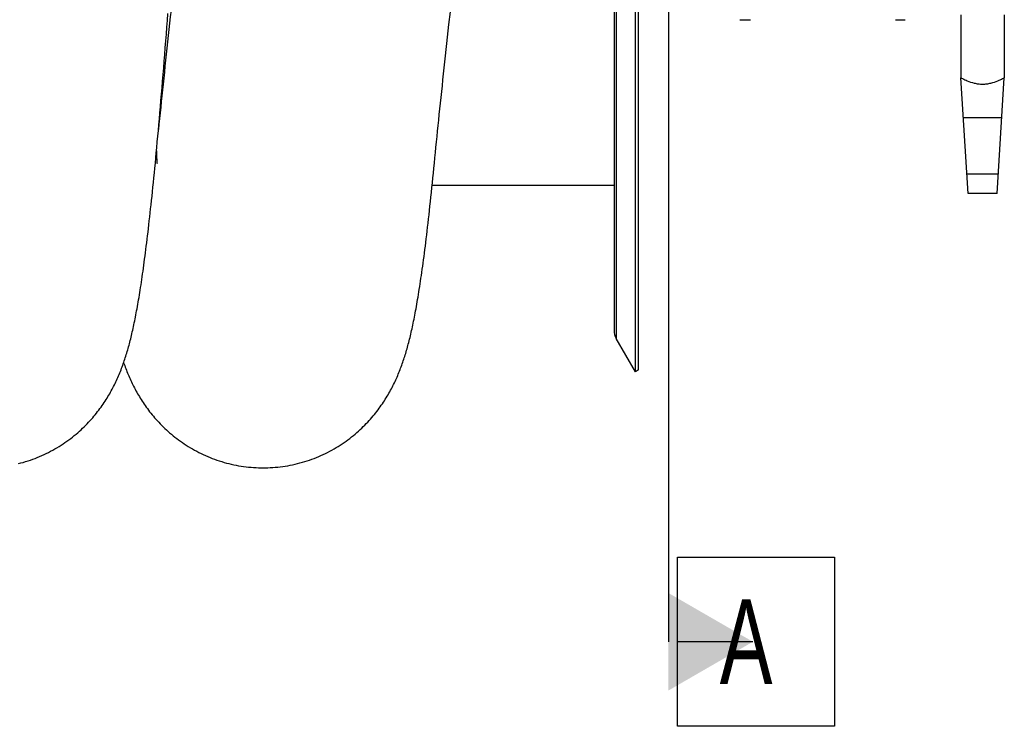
# Model space of a CAD drawing. Extents: x 0 to 420, y 0 to 297.
# Tile 11 of 15: x 193 to 234, y 173 to 203. Entities that reach past the tile are written whole.
import ezdxf

# ---------------------------------------------------------------- set-up
doc = ezdxf.new("R2010")
doc.units = 0
doc.header["$LTSCALE"] = 23.1
for name, color, linetype in [('110528_DXF_CONTINUOUS_LINE', 7, 'CONTINUOUS'), ('110528_DXF_DIMENSION', 7, 'CONTINUOUS'), ('110536_DXF_CONTINUOUS_LINE', 7, 'CONTINUOUS'), ('110591_DXF_CONTINUOUS_LINE', 7, 'CONTINUOUS'), ('AG_HOSE_100_DXF_CONTINUOUS', 7, 'CONTINUOUS'), ('MOTOR_UNIT_DDXF_CONTINUOUS', 7, 'CONTINUOUS')]:
    doc.layers.add(name, color=color, linetype=linetype)
doc.styles.get("Standard").update_dxf_attribs({"font": 'txt', "width": 0.7})

msp = doc.modelspace()

# ---------------------------------------------------------------- linework, layer by layer
at = {"layer": '110528_DXF_CONTINUOUS_LINE', "color": 7, "linetype": 'CONTINUOUS'}
for p, q in [((218.39811, 187.95567), (218.39811, 248.10567)), ((217.51199, 246.39669), (217.51199, 189.66465)), ((218.39811, 187.95567), (217.59907, 189.33964)), ((218.52801, 188.03067), (218.39811, 187.95567))]:
    msp.add_line(p, q, dxfattribs=at)
at = {"layer": '110528_DXF_CONTINUOUS_LINE', "color": 3, "linetype": 'CONTINUOUS'}
msp.add_line((218.52801, 188.03067), (218.52801, 248.03067), dxfattribs=at)
at = {"layer": '110528_DXF_CONTINUOUS_LINE', "color": 9, "linetype": 'CONTINUOUS'}
msp.add_line((217.59907, 246.7217), (217.59907, 189.33964), dxfattribs=at)
at = {"layer": '110528_DXF_CONTINUOUS_LINE', "color": 7, "linetype": 'CONTINUOUS'}
msp.add_arc((218.16199, 189.66464), 0.65, 180, 210, dxfattribs=at)
at = {"layer": '110528_DXF_DIMENSION', "color": 2, "linetype": 'CONTINUOUS'}
for p, q in [((219.75973, 259.28009), (219.75973, 176.78125)), ((220.13473, 173.28125), (220.13473, 180.28125)), ((220.13473, 180.28125), (226.63473, 180.28125)), ((226.63473, 180.28125), (226.63473, 173.28125)), ((223.25973, 176.78125), (220.13473, 176.78125)), ((226.63473, 173.28125), (220.13473, 173.28125))]:
    msp.add_line(p, q, dxfattribs=at)
msp.add_solid([(219.75973, 174.76052), (219.75973, 178.80197), (223.25973, 176.78125)], dxfattribs=at)
at = {"layer": '110536_DXF_CONTINUOUS_LINE', "color": 7, "linetype": 'CONTINUOUS'}
msp.add_line((222.71424, 202.53067), (222.91424, 202.53067), dxfattribs=at)
at = {"layer": '110591_DXF_CONTINUOUS_LINE', "color": 7, "linetype": 'CONTINUOUS'}
msp.add_line((217.51199, 195.66567), (209.98245, 195.66567), dxfattribs=at)
at = {"layer": 'AG_HOSE_100_DXF_CONTINUOUS', "color": 7, "linetype": 'CONTINUOUS'}
for p, q in [((210.6803, 202.3269), (210.73896, 202.85697)), ((198.58713, 197.22317), (198.61024, 197.473)), ((198.56868, 197.02574), (198.58713, 197.22317))]:
    msp.add_line(p, q, dxfattribs=at)
at = {"layer": 'AG_HOSE_100_DXF_CONTINUOUS', "color": 9, "linetype": 'CONTINUOUS'}
msp.add_line((217.51199, 195.66567), (209.98245, 195.66567), dxfattribs=at)
at = {"layer": 'AG_HOSE_100_DXF_CONTINUOUS', "color": 7, "linetype": 'CONTINUOUS'}
for points in [[(198.61024, 197.473), (198.63131, 197.70356), (198.65257, 197.93889), (198.67404, 198.17896), (198.69568, 198.42367), (198.71753, 198.67327), (198.73957, 198.92758), (198.76172, 199.18585), (198.78399, 199.44812), (198.80638, 199.71436), (198.8288, 199.98363), (198.85126, 200.25594), (198.87376, 200.53124), (198.89621, 200.80854), (198.91861, 201.08766), (198.94096, 201.36866), (198.96322, 201.65089), (198.98537, 201.9339), (199.00742, 202.21799), (199.02942, 202.50354), (199.05136, 202.79047)], [(199.17611, 202.91817), (199.14722, 202.65368), (199.11862, 202.39097), (199.09032, 202.13005), (199.06233, 201.87097), (199.03464, 201.61371), (199.00725, 201.35829), (198.98017, 201.10475), (198.95338, 200.85299), (198.92688, 200.60305), (198.90069, 200.35495), (198.87479, 200.1086), (198.84919, 199.864), (198.8239, 199.62121), (198.79893, 199.38025), (198.77428, 199.14117), (198.74994, 198.90398), (198.7259, 198.66862), (198.70217, 198.43513), (198.67875, 198.20352), (198.65614, 197.9788)], [(210.48499, 200.53553), (210.53924, 201.0374), (210.56683, 201.29131), (210.59472, 201.54718), (210.62293, 201.80509), (210.65146, 202.065), (210.6803, 202.3269)], [(210.03428, 196.18315), (210.05368, 196.37959), (210.07491, 196.59333), (210.09646, 196.80911), (210.11833, 197.02685), (210.14052, 197.24658), (210.16305, 197.46837), (210.1859, 197.69221), (210.20909, 197.91807), (210.2326, 198.14601), (210.25643, 198.37603), (210.28058, 198.60807), (210.30503, 198.8421), (210.32979, 199.07806), (210.35486, 199.31597), (210.38025, 199.5559), (210.40596, 199.7978), (210.43198, 200.04167), (210.45833, 200.28758), (210.48499, 200.53553)], [(192.86211, 184.15481), (192.96195, 184.1806), (193.06124, 184.20812), (193.15995, 184.23734), (193.258, 184.26825), (193.35538, 184.30081), (193.45206, 184.33503), (193.54797, 184.37087), (193.64309, 184.4083), (193.73741, 184.44732), (193.83084, 184.48787), (193.92336, 184.52994), (194.01496, 184.5735), (194.10553, 184.61849), (194.19505, 184.66488), (194.2835, 184.71264), (194.3708, 184.7617), (194.45692, 184.81203), (194.54185, 184.86359), (194.6255, 184.91631), (194.70788, 184.97015), (194.78897, 185.02508), (194.86864, 185.08097), (194.94691, 185.1378), (195.02377, 185.19552), (195.0991, 185.254), (195.1729, 185.31319), (195.24519, 185.37305), (195.31587, 185.43345), (195.38495, 185.49435), (195.45245, 185.5557), (195.5183, 185.61739), (195.58251, 185.67933), (195.64511, 185.74153), (195.70613, 185.80391), (195.76556, 185.86643), (195.82345, 185.92907), (195.87987, 185.99182), (195.93484, 186.05468), (195.98839, 186.11759), (196.04058, 186.18058), (196.09145, 186.24364), (196.14101, 186.30672), (196.18927, 186.36979), (196.23628, 186.43284), (196.28204, 186.49584), (196.32652, 186.55865), (196.36973, 186.62127), (196.41172, 186.68366), (196.45245, 186.74573), (196.49193, 186.8074), (196.53021, 186.86871), (196.56738, 186.92968), (196.60339, 186.99022), (196.63834, 187.0504), (196.67247, 187.11059), (196.70582, 187.17082), (196.73838, 187.23106), (196.77035, 187.29162), (196.8018, 187.35264), (196.83267, 187.41401), (196.86294, 187.47564), (196.89263, 187.5376), (196.92175, 187.59985), (196.9502, 187.66219), (196.97801, 187.7246), (197.00519, 187.78712), (197.03172, 187.84965), (197.05762, 187.91218), (197.08291, 187.97473), (197.1076, 188.0373), (197.13171, 188.09987), (197.15527, 188.16248), (197.17828, 188.22512), (197.20078, 188.2878), (197.22278, 188.35055), (197.24429, 188.41338), (197.26535, 188.4763), (197.28596, 188.53934), (197.30617, 188.60257), (197.326, 188.66601), (197.34545, 188.72969), (197.36458, 188.79369), (197.38338, 188.85804), (197.40188, 188.92276), (197.42012, 188.98797), (197.4381, 189.05367), (197.45585, 189.11991), (197.47339, 189.18681), (197.49074, 189.2544), (197.50792, 189.3227), (197.52494, 189.39184), (197.54183, 189.46186), (197.55859, 189.53278), (197.57525, 189.60471), (197.59181, 189.67771), (197.60829, 189.7518), (197.62471, 189.82709), (197.64108, 189.90363), (197.6574, 189.98147), (197.67369, 190.06068), (197.68995, 190.14134), (197.70621, 190.22347), (197.72245, 190.30712), (197.73869, 190.39235), (197.75493, 190.4792), (197.77117, 190.56771), (197.78743, 190.65792), (197.8037, 190.74988), (197.82, 190.84364), (197.83632, 190.93924), (197.85266, 191.03672), (197.86903, 191.13611), (197.88544, 191.23743), (197.90187, 191.34075), (197.91835, 191.44609), (197.93487, 191.55348), (197.95143, 191.66296), (197.96804, 191.77461), (197.9847, 191.88846), (198.00143, 192.00454), (198.01821, 192.12292), (198.03506, 192.24363), (198.05198, 192.36671), (198.06896, 192.4922), (198.08602, 192.62014), (198.10315, 192.75057), (198.12036, 192.88354), (198.13764, 193.01906), (198.155, 193.15718), (198.17246, 193.29804), (198.19, 193.44168), (198.20764, 193.58812), (198.22538, 193.73754), (198.24324, 193.88998), (198.2612, 194.04547), (198.27928, 194.20416), (198.29749, 194.3661), (198.31582, 194.53134), (198.3343, 194.70006), (198.35292, 194.87231), (198.37169, 195.04813), (198.39061, 195.22772), (198.4097, 195.41114), (198.42896, 195.59843), (198.44838, 195.78973), (198.46798, 195.98512), (198.48776, 196.18464), (198.50772, 196.3884), (198.52785, 196.59646), (198.54817, 196.80888), (198.56868, 197.02574)], [(202.98954, 183.98069), (203.07832, 183.98136), (203.18213, 183.98385), (203.28587, 183.98817), (203.38951, 183.99433), (203.49303, 184.00232), (203.59636, 184.01214), (203.69949, 184.02378), (203.80236, 184.03724), (203.90495, 184.05251), (204.0072, 184.06957), (204.1091, 184.08844), (204.21059, 184.10908), (204.31165, 184.1315), (204.41224, 184.15567), (204.5123, 184.18159), (204.61181, 184.20924), (204.71073, 184.23861), (204.80901, 184.26967), (204.9066, 184.3024), (205.00348, 184.33678), (205.09959, 184.37279), (205.1949, 184.4104), (205.28938, 184.4496), (205.38297, 184.49033), (205.47564, 184.53259), (205.56738, 184.57633), (205.65807, 184.62151), (205.7477, 184.66809), (205.83625, 184.71604), (205.92363, 184.76528), (206.00981, 184.81579), (206.09478, 184.86753), (206.17846, 184.9204), (206.26083, 184.97439), (206.34189, 185.02945), (206.42153, 185.08548), (206.49976, 185.14243), (206.57657, 185.20026), (206.65187, 185.25887), (206.72565, 185.31821), (206.79794, 185.37822), (206.86865, 185.43882), (206.93779, 185.49994), (207.00539, 185.56155), (207.07139, 185.62355), (207.1358, 185.68587), (207.19865, 185.7485), (207.25992, 185.81136), (207.31965, 185.8744), (207.37784, 185.93759), (207.43453, 186.00088), (207.48973, 186.06425), (207.54348, 186.12765), (207.59578, 186.19104), (207.64667, 186.2544), (207.69618, 186.3177), (207.74433, 186.3809), (207.79114, 186.44397), (207.83665, 186.50689), (207.88092, 186.56969), (207.92398, 186.63235), (207.96584, 186.69484), (208.00659, 186.7572), (208.04623, 186.81941), (208.0848, 186.88147), (208.12236, 186.94341), (208.15891, 187.0052), (208.1945, 187.06686), (208.22916, 187.1284), (208.26293, 187.18982), (208.29581, 187.25112), (208.32787, 187.31235), (208.35913, 187.37349), (208.3896, 187.43455), (208.41933, 187.49558), (208.44835, 187.5566), (208.47667, 187.6176), (208.50433, 187.67861), (208.53136, 187.73966), (208.55776, 187.80073), (208.58353, 187.8618), (208.60871, 187.92286), (208.6333, 187.98393), (208.65731, 188.04499), (208.68076, 188.10604), (208.70368, 188.16709), (208.72608, 188.22815), (208.74796, 188.28921), (208.76936, 188.35029), (208.79031, 188.41146), (208.81082, 188.47269), (208.83091, 188.53403), (208.85064, 188.59564), (208.87003, 188.65753), (208.88909, 188.71973), (208.90788, 188.78239), (208.92641, 188.84555), (208.9447, 188.90923), (208.96278, 188.97357), (208.98067, 189.03863), (208.99839, 189.10442), (209.01595, 189.17103), (209.03336, 189.2385), (209.05063, 189.30686), (209.06779, 189.37618), (209.08483, 189.44649), (209.10176, 189.51784), (209.1186, 189.59025), (209.13535, 189.66374), (209.15201, 189.73839), (209.16862, 189.8143), (209.18517, 189.89151), (209.20169, 189.97007), (209.21819, 190.05014), (209.23469, 190.13176), (209.25119, 190.21499), (209.26771, 190.29997), (209.28427, 190.38678), (209.30087, 190.47546), (209.31752, 190.56611), (209.33423, 190.65884), (209.351, 190.75366), (209.36783, 190.85061), (209.38473, 190.94976), (209.4017, 191.05115), (209.41874, 191.15482), (209.43585, 191.26081), (209.45303, 191.36917), (209.47028, 191.47991), (209.48759, 191.59306), (209.50498, 191.70869), (209.52244, 191.82686), (209.53999, 191.94761), (209.55761, 192.071), (209.57534, 192.19712), (209.59315, 192.32602), (209.61106, 192.45776), (209.62908, 192.59241), (209.6472, 192.73003), (209.66543, 192.87068), (209.68377, 193.01442), (209.70223, 193.16132), (209.7208, 193.31143), (209.73949, 193.4648), (209.7583, 193.62151), (209.77724, 193.7816), (209.79629, 193.94511), (209.81547, 194.11208), (209.83478, 194.28257), (209.85422, 194.45667), (209.8738, 194.63442), (209.89351, 194.81586), (209.91336, 195.00108), (209.93335, 195.19014), (209.95347, 195.38306), (209.97374, 195.57987), (209.99414, 195.78062), (210.01468, 195.98535), (210.03428, 196.18315)], [(197.21621, 188.33182), (197.23687, 188.27319), (197.25895, 188.21196), (197.28156, 188.15072), (197.3047, 188.08947), (197.32838, 188.02822), (197.35263, 187.96697), (197.37747, 187.90569), (197.4029, 187.84444), (197.42893, 187.78318), (197.4556, 187.72192), (197.48289, 187.66071), (197.51081, 187.59957), (197.53939, 187.53846), (197.56865, 187.47738), (197.5986, 187.41635), (197.62927, 187.35533), (197.6607, 187.29429), (197.69291, 187.23322), (197.72592, 187.17212), (197.75979, 187.11093), (197.79454, 187.04966), (197.83018, 186.98832), (197.86679, 186.92684), (197.90438, 186.86526), (197.94296, 186.80357), (197.98261, 186.74173), (198.02335, 186.67976), (198.06519, 186.61768), (198.10821, 186.55543), (198.15245, 186.49304), (198.19791, 186.43053), (198.24467, 186.36787), (198.29278, 186.30505), (198.34224, 186.24214), (198.39309, 186.17915), (198.44536, 186.11611), (198.49907, 186.05306), (198.55424, 185.99003), (198.61089, 185.92706), (198.66905, 185.8642), (198.72874, 185.80147), (198.78998, 185.73893), (198.85279, 185.67661), (198.91716, 185.61459), (198.98311, 185.5529), (199.05065, 185.4916), (199.11973, 185.43078), (199.19037, 185.37049), (199.26258, 185.31077), (199.33628, 185.25174), (199.41149, 185.19343), (199.4882, 185.13588), (199.56632, 185.07923), (199.64584, 185.0235), (199.72677, 184.96873), (199.80901, 184.91503), (199.89253, 184.86243), (199.97735, 184.81098), (200.06337, 184.76075), (200.15057, 184.71177), (200.23895, 184.66408), (200.3284, 184.61776), (200.41892, 184.57282), (200.51047, 184.52931), (200.60296, 184.48728), (200.69637, 184.44676), (200.79067, 184.40778), (200.88578, 184.37037), (200.98169, 184.33456), (201.07837, 184.30036), (201.17576, 184.26781), (201.27383, 184.23693), (201.37255, 184.20772), (201.47186, 184.18023), (201.57174, 184.15445), (201.67214, 184.1304), (201.77301, 184.10812), (201.87432, 184.08759), (201.97604, 184.06884), (202.0781, 184.05188), (202.18048, 184.03671), (202.28315, 184.02335), (202.38603, 184.0118), (202.48911, 184.00206), (202.59235, 183.99414), (202.69569, 183.98805), (202.79909, 183.98378), (202.90252, 183.98133), (202.98954, 183.98069)]]:
    msp.add_lwpolyline(points, dxfattribs=at)
at = {"layer": 'AG_HOSE_100_DXF_CONTINUOUS', "color": 9, "linetype": 'CONTINUOUS'}
for centre, radius, start, end in [((201.84954, 196.99249), 3.27545, 178.002966, 184.705747), ((201.90088, 196.99643), 3.32695, 184.70085, 187.227207)]:
    msp.add_arc(centre, radius, start, end, dxfattribs=at)
at = {"layer": 'MOTOR_UNIT_DDXF_CONTINUOUS', "color": 9, "linetype": 'CONTINUOUS'}
for p, q in [((222.91424, 202.53067), (223.16424, 202.53067)), ((229.16424, 202.53067), (229.56424, 202.53067)), ((231.86424, 202.73067), (231.86424, 200.13067)), ((233.66424, 202.73067), (233.66424, 200.13067)), ((232.16424, 195.33067), (231.86424, 200.13067)), ((233.36424, 195.33067), (233.66424, 200.13067)), ((231.96736, 198.48067), (233.56111, 198.48067)), ((233.41424, 196.13067), (232.11424, 196.13067)), ((233.36424, 195.33067), (232.16424, 195.33067))]:
    msp.add_line(p, q, dxfattribs=at)
for points, knots in [([(231.86424, 200.13067), (231.88759, 200.11794), (231.9741, 200.07202), (232.15406, 199.98708), (232.37235, 199.91199), (232.58712, 199.87129), (232.70449, 199.8636), (232.76424, 199.8636)], [0, 0, 0, 0, 0.08412955, 0.30981162, 0.62912112, 0.81098853, 1, 1, 1, 1]), ([(232.76424, 199.8636), (232.82398, 199.8636), (232.94136, 199.87129), (233.15612, 199.91199), (233.37442, 199.98708), (233.55438, 200.07202), (233.64089, 200.11794), (233.66424, 200.13067)], [0, 0, 0, 0, 0.18901256, 0.37087992, 0.69018892, 0.91587067, 1, 1, 1, 1])]:
    msp.add_open_spline(points, degree=3, knots=knots, dxfattribs=at)

# ---------------------------------------------------------------- texts
at = {"layer": '110528_DXF_DIMENSION', "color": 2, "linetype": 'CONTINUOUS', "insert": (221.88473, 178.53125), "char_height": 3.5, "width": 4.5, "attachment_point": 1}
msp.add_mtext('A', dxfattribs=at)

doc.saveas('drawing.dxf')
